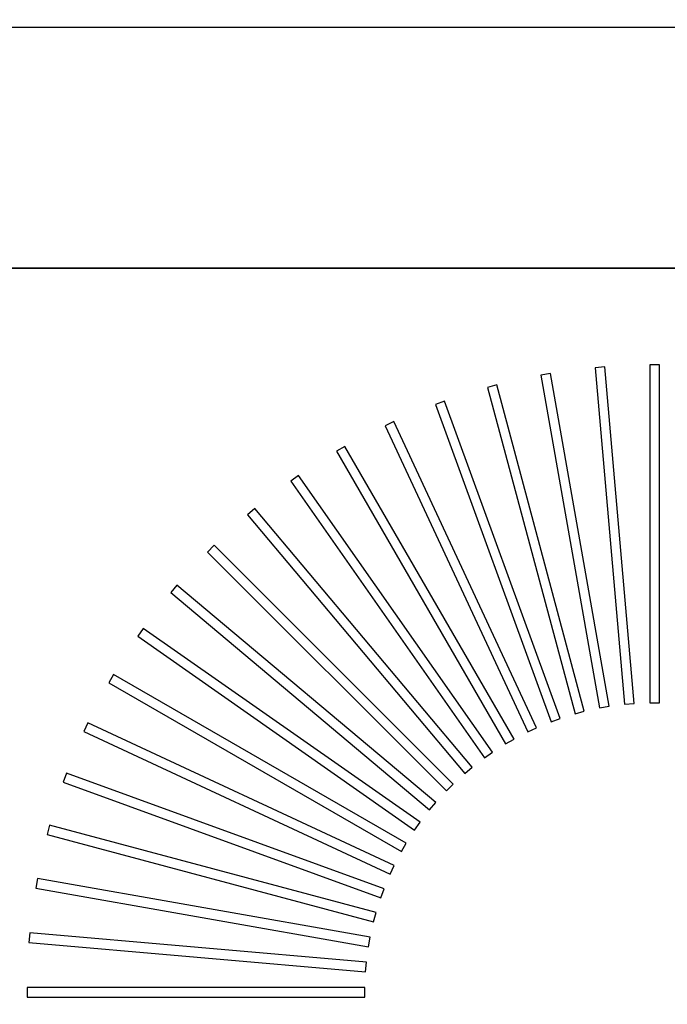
# Model space of a CAD drawing. Header units: millimetres. Extents: x -11575 to 52845, y -36266 to 23021.
# Tile 84 of 184: x 20800 to 20934, y 14815 to 15020. Entities that reach past the tile are written whole.
import ezdxf
from ezdxf.enums import TextEntityAlignment as Align

# ---------------------------------------------------------------- set-up
doc = ezdxf.new("R2010")
doc.units = ezdxf.units.MM
doc.header["$MEASUREMENT"] = 0
doc.layers.get('0').update_dxf_attribs({"lineweight": 5})
doc.layers.add('GREY SCALE', color=9, linetype='Continuous', true_color=0x808080)
doc.layers.add('GREYSCALE', color=9, linetype='Continuous', lineweight=0, true_color=0x808080)
doc.layers.add('M-MEP-ELPR-SOCKET', color=5, linetype='Continuous', lineweight=20, true_color=0x0000ff)
doc.layers.add('M-MEP-ELLG-TEXT', color=7, linetype='Continuous', lineweight=20)
doc.styles.add('Oswald Light', font='txt')
doc.styles.get("Standard").update_dxf_attribs({"font": 'romans.shx'})
doc.dimstyles.new('MDS-50', dxfattribs={"dimtxt": 100, "dimasz": 100, "dimexe": 50, "dimexo": 50, "dimgap": 25, "dimtad": 1, "dimdec": 0, "dimtxsty": 'Oswald Light', "dimcen": 0, "dimdle": 1.5875, "dimazin": 0, "dimtfac": 1, "dimtdec": 0, "dimtix": 1, "dimtmove": 0, "dimatfit": 0, "dimfxl": 1, "dimfrac": 2, "dimtolj": 1, "dimarcsym": 0})

# ---------------------------------------------------------------- blocks, each defined once
blk = doc.blocks.new('FLOOR PLAN')
at = {"layer": 'GREYSCALE', "color": 0, "lineweight": -2}
for p, q in [((20504.5, 14968.01), (21074.88, 14968.01)), ((20921.17, 14947.55), (20919.18, 14947.37)), ((20921.17, 14947.55, 902.48), (20919.18, 14947.37, 902.48)), ((20919.18, 14947.37), (20925.29, 14877.47)), ((20919.18, 14947.37, 902.48), (20925.29, 14877.47, 902.48)), ((20927.29, 14877.65), (20921.17, 14947.55)), ((20927.29, 14877.65, 902.48), (20921.17, 14947.55, 902.48)), ((20932.53, 14947.96), (20930.53, 14947.96)), ((20930.53, 14947.96), (20930.53, 14877.79)), ((20932.53, 14947.96, 902.48), (20930.53, 14947.96, 902.48)), ((20930.53, 14947.96, 902.48), (20930.53, 14877.79, 902.48)), ((20932.53, 14877.79), (20932.53, 14947.96)), ((20932.53, 14877.79, 902.48), (20932.53, 14947.96, 902.48)), ((20909.89, 14946.15), (20907.92, 14945.8)), ((20909.89, 14946.15, 902.48), (20907.92, 14945.8, 902.48)), ((20907.92, 14945.8), (20920.1, 14876.7)), ((20907.92, 14945.8, 902.48), (20920.1, 14876.7, 902.48)), ((20922.08, 14877.05), (20909.89, 14946.15)), ((20922.08, 14877.05, 902.48), (20909.89, 14946.15, 902.48)), ((20898.77, 14943.78), (20896.84, 14943.26)), ((20898.77, 14943.78, 902.48), (20896.84, 14943.26, 902.48)), ((20896.84, 14943.26), (20915, 14875.48)), ((20896.84, 14943.26, 902.48), (20915, 14875.48, 902.48)), ((20916.93, 14876), (20898.77, 14943.78)), ((20916.93, 14876, 902.48), (20898.77, 14943.78, 902.48)), ((20887.9, 14940.44), (20886.02, 14939.75)), ((20887.9, 14940.44, 902.48), (20886.02, 14939.75, 902.48)), ((20911.9, 14874.5), (20887.9, 14940.44)), ((20911.9, 14874.5, 902.48), (20887.9, 14940.44, 902.48)), ((20886.02, 14939.75), (20910.02, 14873.82)), ((20886.02, 14939.75, 902.48), (20910.02, 14873.82, 902.48)), ((20877.37, 14936.17), (20875.55, 14935.32)), ((20877.37, 14936.17, 902.48), (20875.55, 14935.32, 902.48)), ((20907.02, 14872.58), (20877.37, 14936.17)), ((20907.02, 14872.58, 902.48), (20877.37, 14936.17, 902.48)), ((20875.55, 14935.32), (20905.21, 14871.73)), ((20875.55, 14935.32, 902.48), (20905.21, 14871.73, 902.48)), ((20867.24, 14931), (20865.51, 14930)), ((20867.24, 14931, 902.48), (20865.51, 14930, 902.48)), ((20865.51, 14930), (20900.59, 14869.23)), ((20865.51, 14930, 902.48), (20900.59, 14869.23, 902.48)), ((20902.33, 14870.23), (20867.24, 14931)), ((20902.33, 14870.23, 902.48), (20867.24, 14931, 902.48)), ((20857.61, 14924.96), (20855.97, 14923.81)), ((20857.61, 14924.96, 902.48), (20855.97, 14923.81, 902.48)), ((20855.97, 14923.81), (20896.21, 14866.33)), ((20855.97, 14923.81, 902.48), (20896.21, 14866.33, 902.48)), ((20897.86, 14867.48), (20857.61, 14924.96)), ((20897.86, 14867.48, 902.48), (20857.61, 14924.96, 902.48)), ((20848.54, 14918.11), (20847, 14916.82)), ((20848.54, 14918.11, 902.48), (20847, 14916.82, 902.48)), ((20893.64, 14864.36), (20848.54, 14918.11)), ((20893.64, 14864.36, 902.48), (20848.54, 14918.11, 902.48)), ((20847, 14916.82), (20892.1, 14863.07)), ((20847, 14916.82, 902.48), (20892.1, 14863.07, 902.48)), ((20840.09, 14910.5), (20838.68, 14909.08)), ((20840.09, 14910.5, 902.48), (20838.68, 14909.08, 902.48)), ((20889.71, 14860.88), (20840.09, 14910.5)), ((20889.71, 14860.88, 902.48), (20840.09, 14910.5, 902.48)), ((20838.68, 14909.08), (20888.29, 14859.46)), ((20838.68, 14909.08, 902.48), (20888.29, 14859.46, 902.48)), ((20832.35, 14902.17), (20831.06, 14900.64)), ((20832.35, 14902.17, 902.48), (20831.06, 14900.64, 902.48)), ((20886.1, 14857.07), (20832.35, 14902.17)), ((20886.1, 14857.07, 902.48), (20832.35, 14902.17, 902.48)), ((20831.06, 14900.64), (20884.81, 14855.53)), ((20831.06, 14900.64, 902.48), (20884.81, 14855.53, 902.48)), ((20825.36, 14893.21), (20824.21, 14891.57)), ((20825.36, 14893.21, 902.48), (20824.21, 14891.57, 902.48)), ((20882.84, 14852.96), (20825.36, 14893.21)), ((20882.84, 14852.96, 902.48), (20825.36, 14893.21, 902.48)), ((20824.21, 14891.57), (20881.69, 14851.32)), ((20824.21, 14891.57, 902.48), (20881.69, 14851.32, 902.48)), ((20819.18, 14883.67), (20818.18, 14881.93)), ((20819.18, 14883.67, 902.48), (20818.18, 14881.93, 902.48)), ((20879.95, 14848.58), (20819.18, 14883.67)), ((20879.95, 14848.58, 902.48), (20819.18, 14883.67, 902.48)), ((20818.18, 14881.93), (20878.94, 14846.85)), ((20818.18, 14881.93, 902.48), (20878.94, 14846.85, 902.48)), ((20920.1, 14876.7), (20922.08, 14877.05)), ((20920.1, 14876.7, 902.48), (20922.08, 14877.05, 902.48)), ((20925.29, 14877.47), (20927.29, 14877.65)), ((20925.29, 14877.47, 902.48), (20927.29, 14877.65, 902.48)), ((20930.53, 14877.79), (20932.53, 14877.79)), ((20930.53, 14877.79, 902.48), (20932.53, 14877.79, 902.48)), ((20915, 14875.48), (20916.93, 14876)), ((20915, 14875.48, 902.48), (20916.93, 14876, 902.48)), ((20813.85, 14873.62), (20813, 14871.81)), ((20813.85, 14873.62, 902.48), (20813, 14871.81, 902.48)), ((20877.45, 14843.97), (20813.85, 14873.62)), ((20877.45, 14843.97, 902.48), (20813.85, 14873.62, 902.48)), ((20910.02, 14873.82), (20911.9, 14874.5)), ((20910.02, 14873.82, 902.48), (20911.9, 14874.5, 902.48)), ((20813, 14871.81), (20876.6, 14842.15)), ((20813, 14871.81, 902.48), (20876.6, 14842.15, 902.48)), ((20905.21, 14871.73), (20907.02, 14872.58)), ((20905.21, 14871.73, 902.48), (20907.02, 14872.58, 902.48)), ((20900.59, 14869.23), (20902.33, 14870.23)), ((20900.59, 14869.23, 902.48), (20902.33, 14870.23, 902.48)), ((20896.21, 14866.33), (20897.86, 14867.48)), ((20896.21, 14866.33, 902.48), (20897.86, 14867.48, 902.48)), ((20809.42, 14863.15), (20808.73, 14861.27)), ((20809.42, 14863.15, 902.48), (20808.73, 14861.27, 902.48)), ((20875.36, 14839.15), (20809.42, 14863.15)), ((20875.36, 14839.15, 902.48), (20809.42, 14863.15, 902.48)), ((20892.1, 14863.07), (20893.64, 14864.36)), ((20892.1, 14863.07, 902.48), (20893.64, 14864.36, 902.48)), ((20808.73, 14861.27), (20874.67, 14837.27)), ((20808.73, 14861.27, 902.48), (20874.67, 14837.27, 902.48)), ((20888.29, 14859.46), (20889.71, 14860.88)), ((20888.29, 14859.46, 902.48), (20889.71, 14860.88, 902.48)), ((20884.81, 14855.53), (20886.1, 14857.07)), ((20884.81, 14855.53, 902.48), (20886.1, 14857.07, 902.48)), ((20805.92, 14852.34), (20805.4, 14850.4)), ((20805.92, 14852.34, 902.48), (20805.4, 14850.4, 902.48)), ((20873.7, 14834.18), (20805.92, 14852.34)), ((20873.7, 14834.18, 902.48), (20805.92, 14852.34, 902.48)), ((20881.69, 14851.32), (20882.84, 14852.96)), ((20881.69, 14851.32, 902.48), (20882.84, 14852.96, 902.48)), ((20805.4, 14850.4), (20873.18, 14832.24)), ((20805.4, 14850.4, 902.48), (20873.18, 14832.24, 902.48)), ((20878.94, 14846.85), (20879.95, 14848.58)), ((20878.94, 14846.85, 902.48), (20879.95, 14848.58, 902.48)), ((20876.6, 14842.15), (20877.45, 14843.97)), ((20876.6, 14842.15, 902.48), (20877.45, 14843.97, 902.48)), ((20803.37, 14841.26), (20803.02, 14839.28)), ((20803.37, 14841.26, 902.48), (20803.02, 14839.28, 902.48)), ((20872.47, 14829.07), (20803.37, 14841.26)), ((20872.47, 14829.07, 902.48), (20803.37, 14841.26, 902.48)), ((20803.02, 14839.28), (20872.13, 14827.1)), ((20803.02, 14839.28, 902.48), (20872.13, 14827.1, 902.48)), ((20874.67, 14837.27), (20875.36, 14839.15)), ((20874.67, 14837.27, 902.48), (20875.36, 14839.15, 902.48)), ((20873.18, 14832.24), (20873.7, 14834.18)), ((20873.18, 14832.24, 902.48), (20873.7, 14834.18, 902.48)), ((20801.8, 14830), (20801.63, 14828)), ((20801.8, 14830, 902.48), (20801.63, 14828, 902.48)), ((20871.7, 14823.88), (20801.8, 14830)), ((20871.7, 14823.88, 902.48), (20801.8, 14830, 902.48)), ((20801.63, 14828), (20871.53, 14821.88)), ((20801.63, 14828, 902.48), (20871.53, 14821.88, 902.48)), ((20872.13, 14827.1), (20872.47, 14829.07)), ((20872.13, 14827.1, 902.48), (20872.47, 14829.07, 902.48)), ((20871.53, 14821.88), (20871.7, 14823.88)), ((20871.53, 14821.88, 902.48), (20871.7, 14823.88, 902.48)), ((20801.22, 14818.64), (20801.22, 14816.64)), ((20871.39, 14818.64), (20801.22, 14818.64)), ((20801.22, 14818.64, 902.48), (20801.22, 14816.64, 902.48)), ((20871.39, 14818.64, 902.48), (20801.22, 14818.64, 902.48)), ((20871.39, 14816.64), (20871.39, 14818.64)), ((20871.39, 14816.64, 902.48), (20871.39, 14818.64, 902.48)), ((20801.22, 14816.64), (20871.39, 14816.64)), ((20801.22, 14816.64, 902.48), (20871.39, 14816.64, 902.48))]:
    blk.add_line(p, q, dxfattribs=at)
at = {"layer": 'GREYSCALE', "color": 0, "lineweight": -2, "ltscale": 0.25, "invisible_edges": 1}
blk.add_3dface([(21080.39, 15018.13, 902.18), (21074.88, 14968.01, 902.18), (20504.5, 14968.01, 902.18), (20504.5, 15018.13, 902.18)], dxfattribs=at)
at = {"layer": 'GREYSCALE', "color": 0, "lineweight": -2}
blk.add_3dface([(21074.88, 14968.01, 902.18), (21074.88, 14266.31, 902.18), (20504.5, 14266.31, 902.18), (20504.5, 14968.01, 902.18)], dxfattribs=at)
blk = doc.blocks.new('IS-5PIN')
h = blk.add_hatch(color=0)
h.dxf.hatch_style = 1
h.paths.add_polyline_path([(-100, 0), (100, 0, 1)])
at = {"color": 0}
blk.add_lwpolyline([(-100, 0), (100, 0, 1), (-100, 0)], format="xyb", dxfattribs=at)
blk.add_attdef('XXA', text='', height=100, dxfattribs=at).set_placement((-275, 100), align=Align.MIDDLE_CENTER)

msp = doc.modelspace()

# ---------------------------------------------------------------- block references
at = {"layer": 'GREY SCALE'}
msp.add_blockref('FLOOR PLAN', (0, 0), dxfattribs=at)
at = {"layer": 'M-MEP-ELPR-SOCKET', "color": 1, "true_color": 0xff0000, "xscale": 1.5, "yscale": 1.5, "zscale": 1.5, "rotation": 90}
msp.add_blockref('IS-5PIN', (21060.69, 15154.66), dxfattribs=at)

# ---------------------------------------------------------------- leaders
at = {"layer": 'M-MEP-ELLG-TEXT'}
msp.add_leader([(19887.51, 12193.85), (23263, 12193.85), (23263, 22628.45), (21872.84, 22628.45)], dimstyle='MDS-50', override={"dimasz": 150, "dimtad": 0}, dxfattribs=at)

doc.saveas('drawing.dxf')
